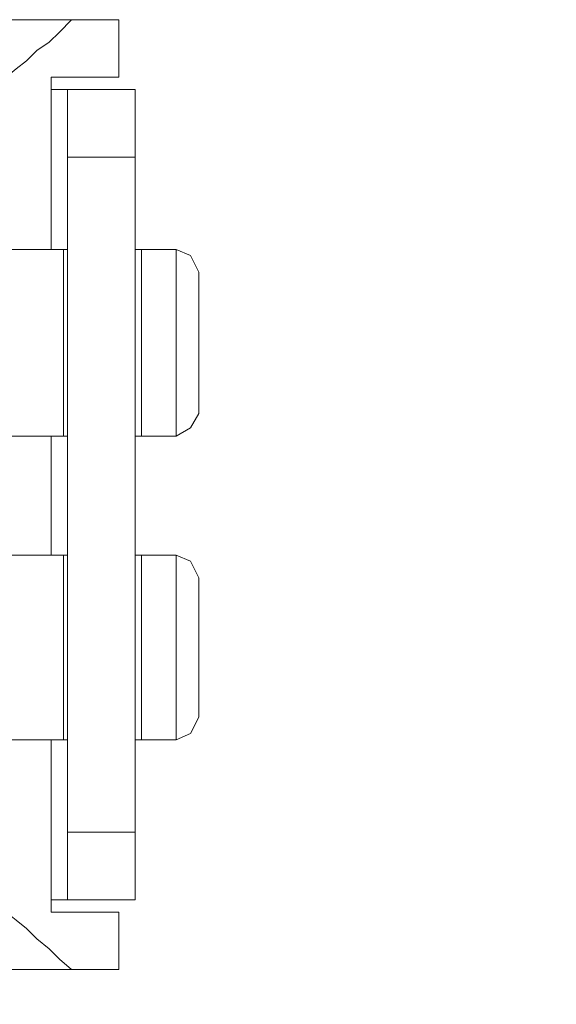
# Model space of a CAD drawing. Header units: millimetres. Extents: x -4580 to -1163, y 355 to 3010.
# Tile 8 of 30: x -4191 to -4182, y 2044 to 2061. Entities that reach past the tile are written whole.
import ezdxf

# ---------------------------------------------------------------- set-up
doc = ezdxf.new("R2010")
doc.units = ezdxf.units.MM
doc.layers.add('KADER', color=7, linetype='Continuous')
doc.layers.add('wymiary', color=7, linetype='Continuous', lineweight=0)
doc.styles.add('style1', font='ariali.ttf', dxfattribs={"height": 30})
doc.dimstyles.new('aaa', dxfattribs={"dimtxt": 30, "dimasz": 20, "dimexe": 0, "dimexo": 0, "dimgap": 4, "dimtad": 1, "dimdec": 0, "dimzin": 9, "dimdsep": 46, "dimtxsty": 'style1', "dimcen": 0.09, "dimclrt": 256, "dimadec": 0, "dimazin": 1, "dimtfac": 1, "dimtdec": 0, "dimtmove": 0, "dimatfit": 0, "dimfxl": 1, "dimtolj": 1, "dimtzin": 0, "dimarcsym": 0})

# ---------------------------------------------------------------- blocks, each defined once
blk = doc.blocks.new('V-KLEMA DU¯A')
at = {"layer": 'KADER', "lineweight": 0}
for points, knots in [([(3136.844, 2428.082), (3136.844, 2428.082), (3137.071, 2428.265), (3137.071, 2428.265), (3137.071, 2428.265), (3137.071, 2428.265), (3137.297, 2428.446), (3137.297, 2428.446), (3137.297, 2428.446), (3137.297, 2428.446), (3137.525, 2428.673), (3137.525, 2428.673), (3137.525, 2428.673), (3137.525, 2428.673), (3137.798, 2428.855), (3137.798, 2428.855), (3137.798, 2428.855), (3137.798, 2428.855), (3138.025, 2429.082), (3138.025, 2429.082), (3138.025, 2429.082), (3138.025, 2429.082), (3138.297, 2429.354), (3138.297, 2429.354), (3138.297, 2429.354), (3138.297, 2429.354), (3133.118, 2429.354), (3133.118, 2429.354), (3133.118, 2429.354), (3133.118, 2429.354), (3130.256, 2429.354), (3130.256, 2429.354)], [0, 0, 0, 0, 0.125, 0.125, 0.125, 0.125, 0.25, 0.25, 0.25, 0.25, 0.375, 0.375, 0.375, 0.375, 0.5, 0.5, 0.5, 0.5, 0.625, 0.625, 0.625, 0.625, 0.75, 0.75, 0.75, 0.75, 0.875, 0.875, 0.875, 0.875, 1, 1, 1, 1]), ([(3138.207, 2427.81), (3138.207, 2427.81), (3137.889, 2427.81), (3137.889, 2427.81), (3137.889, 2427.81), (3137.889, 2427.81), (3137.843, 2427.81), (3137.843, 2427.81)], [0, 0, 0, 0, 0.5, 0.5, 0.5, 0.5, 1, 1, 1, 1]), ([(3138.207, 2427.81), (3138.207, 2427.81), (3137.889, 2427.81), (3137.889, 2427.81), (3137.889, 2427.81), (3137.889, 2427.81), (3137.843, 2427.81), (3137.843, 2427.81)], [0, 0, 0, 0, 0.5, 0.5, 0.5, 0.5, 1, 1, 1, 1]), ([(3139.706, 2426.311), (3139.706, 2426.311), (3139.706, 2411.363), (3139.706, 2411.363), (3139.706, 2411.363), (3139.706, 2411.363), (3139.706, 2409.864), (3139.706, 2409.864)], [0, 0, 0, 0, 0.5, 0.5, 0.5, 0.5, 1, 1, 1, 1]), ([(3139.706, 2426.311), (3139.706, 2426.311), (3139.706, 2411.363), (3139.706, 2411.363), (3139.706, 2411.363), (3139.706, 2411.363), (3139.706, 2409.864), (3139.706, 2409.864)], [0, 0, 0, 0, 0.5, 0.5, 0.5, 0.5, 1, 1, 1, 1]), ([(3140.614, 2424.266), (3140.614, 2424.266), (3139.843, 2424.266), (3139.843, 2424.266), (3139.843, 2424.266), (3139.843, 2424.266), (3139.706, 2424.266), (3139.706, 2424.266)], [0, 0, 0, 0, 0.5, 0.5, 0.5, 0.5, 1, 1, 1, 1]), ([(3140.614, 2424.266), (3140.614, 2424.266), (3140.932, 2424.13), (3140.932, 2424.13), (3140.932, 2424.13), (3140.932, 2424.13), (3141.115, 2423.766), (3141.115, 2423.766)], [0, 0, 0, 0, 0.5, 0.5, 0.5, 0.5, 1, 1, 1, 1]), ([(3141.115, 2420.632), (3141.115, 2420.632), (3140.932, 2420.314), (3140.932, 2420.314), (3140.932, 2420.314), (3140.932, 2420.314), (3140.614, 2420.131), (3140.614, 2420.131)], [0, 0, 0, 0, 0.5, 0.5, 0.5, 0.5, 1, 1, 1, 1]), ([(3138.116, 2420.131), (3138.116, 2420.131), (3134.618, 2420.131), (3134.618, 2420.131), (3134.618, 2420.131), (3134.618, 2420.131), (3133.118, 2420.131), (3133.118, 2420.131)], [0, 0, 0, 0, 0.5, 0.5, 0.5, 0.5, 1, 1, 1, 1]), ([(3140.614, 2420.131), (3140.614, 2420.131), (3139.843, 2420.131), (3139.843, 2420.131), (3139.843, 2420.131), (3139.843, 2420.131), (3139.706, 2420.131), (3139.706, 2420.131)], [0, 0, 0, 0, 0.5, 0.5, 0.5, 0.5, 1, 1, 1, 1]), ([(3138.116, 2417.496), (3138.116, 2417.496), (3134.618, 2417.496), (3134.618, 2417.496), (3134.618, 2417.496), (3134.618, 2417.496), (3133.118, 2417.496), (3133.118, 2417.496)], [0, 0, 0, 0, 0.5, 0.5, 0.5, 0.5, 1, 1, 1, 1]), ([(3140.614, 2417.496), (3140.614, 2417.496), (3140.932, 2417.36), (3140.932, 2417.36), (3140.932, 2417.36), (3140.932, 2417.36), (3141.115, 2416.997), (3141.115, 2416.997)], [0, 0, 0, 0, 0.5, 0.5, 0.5, 0.5, 1, 1, 1, 1]), ([(3141.115, 2413.907), (3141.115, 2413.907), (3140.932, 2413.543), (3140.932, 2413.543), (3140.932, 2413.543), (3140.932, 2413.543), (3140.614, 2413.408), (3140.614, 2413.408)], [0, 0, 0, 0, 0.5, 0.5, 0.5, 0.5, 1, 1, 1, 1]), ([(3138.207, 2409.864), (3138.207, 2409.864), (3137.889, 2409.864), (3137.889, 2409.864), (3137.889, 2409.864), (3137.889, 2409.864), (3137.843, 2409.864), (3137.843, 2409.864)], [0, 0, 0, 0, 0.5, 0.5, 0.5, 0.5, 1, 1, 1, 1]), ([(3138.297, 2408.318), (3138.297, 2408.318), (3138.025, 2408.546), (3138.025, 2408.546), (3138.025, 2408.546), (3138.025, 2408.546), (3137.798, 2408.773), (3137.798, 2408.773), (3137.798, 2408.773), (3137.798, 2408.773), (3137.525, 2409), (3137.525, 2409), (3137.525, 2409), (3137.525, 2409), (3137.297, 2409.228), (3137.297, 2409.228), (3137.297, 2409.228), (3137.297, 2409.228), (3137.071, 2409.409), (3137.071, 2409.409), (3137.071, 2409.409), (3137.071, 2409.409), (3136.844, 2409.59), (3136.844, 2409.59)], [0, 0, 0, 0, 0.166667, 0.166667, 0.166667, 0.166667, 0.333333, 0.333333, 0.333333, 0.333333, 0.5, 0.5, 0.5, 0.5, 0.666667, 0.666667, 0.666667, 0.666667, 0.833333, 0.833333, 0.833333, 0.833333, 1, 1, 1, 1])]:
    blk.add_open_spline(points, degree=3, knots=knots, dxfattribs=at)
for points in [[(3139.342, 2429.354), (3139.342, 2429.354), (3138.297, 2429.354), (3138.297, 2429.354)], [(3139.342, 2429.354), (3139.342, 2429.354), (3139.342, 2428.082), (3139.342, 2428.082)], [(3137.843, 2428.082), (3137.843, 2428.082), (3137.843, 2424.266), (3137.843, 2424.266)], [(3139.342, 2428.082), (3139.342, 2428.082), (3137.843, 2428.082), (3137.843, 2428.082)], [(3138.207, 2427.81), (3138.207, 2427.81), (3138.207, 2426.311), (3138.207, 2426.311)], [(3139.706, 2427.81), (3139.706, 2427.81), (3138.207, 2427.81), (3138.207, 2427.81)], [(3138.207, 2427.81), (3138.207, 2427.81), (3138.207, 2426.311), (3138.207, 2426.311)], [(3139.706, 2427.81), (3139.706, 2427.81), (3138.207, 2427.81), (3138.207, 2427.81)], [(3139.706, 2427.81), (3139.706, 2427.81), (3139.706, 2426.311), (3139.706, 2426.311)], [(3139.706, 2427.81), (3139.706, 2427.81), (3139.706, 2426.311), (3139.706, 2426.311)], [(3138.207, 2426.311), (3138.207, 2426.311), (3138.207, 2411.363), (3138.207, 2411.363)], [(3139.706, 2426.311), (3139.706, 2426.311), (3138.207, 2426.311), (3138.207, 2426.311)], [(3138.207, 2426.311), (3138.207, 2426.311), (3138.207, 2411.363), (3138.207, 2411.363)], [(3139.706, 2426.311), (3139.706, 2426.311), (3138.207, 2426.311), (3138.207, 2426.311)], [(3138.116, 2424.266), (3138.116, 2424.266), (3134.708, 2424.266), (3134.708, 2424.266)], [(3138.207, 2424.266), (3138.207, 2424.266), (3138.116, 2424.266), (3138.116, 2424.266)], [(3138.116, 2424.266), (3138.116, 2424.266), (3138.116, 2420.131), (3138.116, 2420.131)], [(3139.843, 2424.266), (3139.843, 2424.266), (3139.843, 2420.131), (3139.843, 2420.131)], [(3140.614, 2424.266), (3140.614, 2424.266), (3140.614, 2420.131), (3140.614, 2420.131)], [(3141.115, 2423.766), (3141.115, 2423.766), (3141.115, 2420.632), (3141.115, 2420.632)], [(3137.843, 2420.131), (3137.843, 2420.131), (3137.843, 2417.496), (3137.843, 2417.496)], [(3138.207, 2420.131), (3138.207, 2420.131), (3138.116, 2420.131), (3138.116, 2420.131)], [(3138.207, 2417.496), (3138.207, 2417.496), (3138.116, 2417.496), (3138.116, 2417.496)], [(3138.116, 2417.496), (3138.116, 2417.496), (3138.116, 2413.408), (3138.116, 2413.408)], [(3139.843, 2417.496), (3139.843, 2417.496), (3139.706, 2417.496), (3139.706, 2417.496)], [(3140.614, 2417.496), (3140.614, 2417.496), (3139.843, 2417.496), (3139.843, 2417.496)], [(3139.843, 2417.496), (3139.843, 2417.496), (3139.843, 2413.408), (3139.843, 2413.408)], [(3140.614, 2417.496), (3140.614, 2417.496), (3140.614, 2413.408), (3140.614, 2413.408)], [(3141.115, 2416.997), (3141.115, 2416.997), (3141.115, 2413.907), (3141.115, 2413.907)], [(3138.116, 2413.408), (3138.116, 2413.408), (3134.708, 2413.408), (3134.708, 2413.408)], [(3137.843, 2413.408), (3137.843, 2413.408), (3137.843, 2409.59), (3137.843, 2409.59)], [(3138.207, 2413.408), (3138.207, 2413.408), (3138.116, 2413.408), (3138.116, 2413.408)], [(3139.843, 2413.408), (3139.843, 2413.408), (3139.706, 2413.408), (3139.706, 2413.408)], [(3140.614, 2413.408), (3140.614, 2413.408), (3139.843, 2413.408), (3139.843, 2413.408)], [(3139.706, 2411.363), (3139.706, 2411.363), (3138.207, 2411.363), (3138.207, 2411.363)], [(3138.207, 2411.363), (3138.207, 2411.363), (3138.207, 2409.864), (3138.207, 2409.864)], [(3139.706, 2411.363), (3139.706, 2411.363), (3138.207, 2411.363), (3138.207, 2411.363)], [(3138.207, 2411.363), (3138.207, 2411.363), (3138.207, 2409.864), (3138.207, 2409.864)], [(3137.889, 2409.864), (3137.889, 2409.864), (3137.843, 2409.864), (3137.843, 2409.864)], [(3138.207, 2409.864), (3138.207, 2409.864), (3137.889, 2409.864), (3137.889, 2409.864)], [(3139.706, 2409.864), (3139.706, 2409.864), (3138.207, 2409.864), (3138.207, 2409.864)], [(3139.706, 2409.864), (3139.706, 2409.864), (3138.207, 2409.864), (3138.207, 2409.864)], [(3139.342, 2409.59), (3139.342, 2409.59), (3137.843, 2409.59), (3137.843, 2409.59)], [(3139.342, 2409.59), (3139.342, 2409.59), (3139.342, 2408.318), (3139.342, 2408.318)], [(3138.297, 2408.318), (3138.297, 2408.318), (3133.118, 2408.318), (3133.118, 2408.318)], [(3139.342, 2408.318), (3139.342, 2408.318), (3138.297, 2408.318), (3138.297, 2408.318)]]:
    blk.add_open_spline(points, degree=3, dxfattribs=at)
blk = doc.blocks.new('*D40')
at = {"layer": 'Defpoints', "color": 0}
for p in [(-4359.339, 2754.729), (-4166.53, 2754.729), (-4230.772, 1443.702)]:
    blk.add_point(p, dxfattribs=at)
at = {"layer": 'wymiary', "color": 0, "lineweight": -2}
for p, q in [((-4166.53, 2754.729), (-4359.339, 2754.729)), ((-4359.339, 1463.702), (-4359.339, 2734.729)), ((-4230.772, 1443.702), (-4359.339, 1443.702))]:
    blk.add_line(p, q, dxfattribs=at)
at = {"layer": 'wymiary', "color": 0}
for points in [[(-4356.005, 2734.729), (-4362.672, 2734.729), (-4359.339, 2754.729)], [(-4362.672, 1463.702), (-4356.005, 1463.702), (-4359.339, 1443.702)]]:
    blk.add_solid(points, dxfattribs=at)
at = {"layer": 'wymiary', "lineweight": 0, "insert": (-4378.656, 2099.216), "char_height": 30, "attachment_point": 5, "rotation": 90, "style": 'style1'}
blk.add_mtext('\\A1;1750', dxfattribs=at)

msp = doc.modelspace()

# ---------------------------------------------------------------- block references
at = {"lineweight": 0, "xscale": 0.75, "yscale": 0.75, "zscale": 0.75}
msp.add_blockref('V-KLEMA DU¯A', (-6544.219, 238.806), dxfattribs=at)

# ---------------------------------------------------------------- dimensions: what is measured, and where the dimension line sits
at = {"layer": 'wymiary', "color": 7, "lineweight": 0}
dim = msp.add_linear_dim(base=(-4359.339, 2754.729), p1=(-4230.772, 1443.702), p2=(-4166.53, 2754.729), angle=90, text='1750', dimstyle='aaa', dxfattribs=at)
dim.commit()
dim.dimension.update_dxf_attribs({"geometry": '*D40', "text_midpoint": (-4359.339, 2099.216), "dimtype": 160})

doc.saveas('drawing.dxf')
